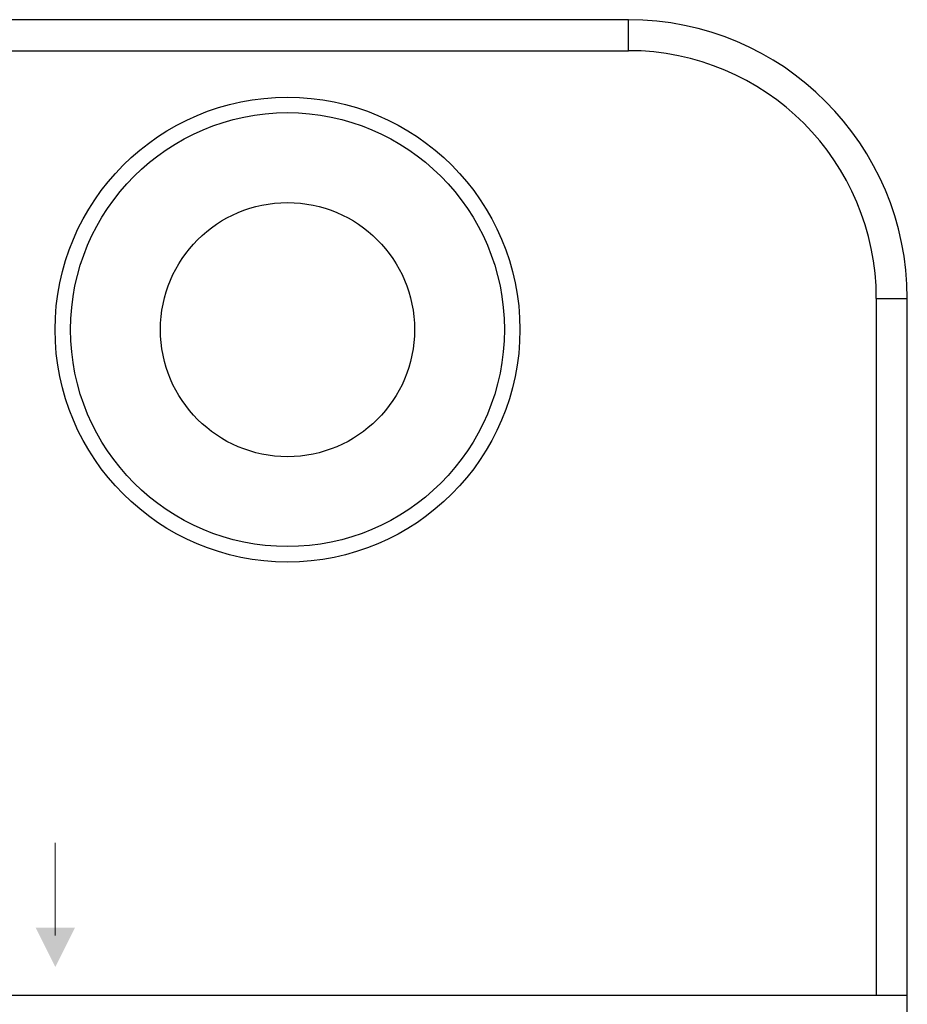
# Model space of a CAD drawing. Header units: millimetres. Extents: x 11 to 237, y 9 to 126.
# Tile 8 of 13: x 101 to 129, y 94 to 126. Entities that reach past the tile are written whole.
import ezdxf

# ---------------------------------------------------------------- set-up
doc = ezdxf.new("R2010")
doc.units = ezdxf.units.MM
doc.layers.add('View', color=7, linetype='Continuous')

msp = doc.modelspace()

# ---------------------------------------------------------------- hatches: boundary and pattern name
at = {"true_color": 0x000000, "transparency": 33554687}
msp.add_hatch(color=18, dxfattribs=at).paths.add_polyline_path([(101.2, 96.379), (102.47, 96.379), (101.835, 95.109)], flags=0)

# ---------------------------------------------------------------- linework, layer by layer
at = {"color": 18, "linetype": 'Continuous', "lineweight": 20, "true_color": 0x000000}
msp.add_lwpolyline([(101.835, 96.125), (101.835, 99.112)], dxfattribs=at)
at = {"layer": 'View', "color": 18, "linetype": 'Continuous', "lineweight": 25, "true_color": 0x000000}
for points in [[(120.327, 125.674), (58.327, 125.674)], [(120.327, 124.674), (120.327, 125.674)], [(58.327, 124.674), (120.327, 124.674)], [(128.327, 116.674), (128.327, 94.199)], [(128.327, 116.674), (129.327, 116.674)], [(129.327, 94.199), (129.327, 116.674)], [(50.327, 94.199), (128.327, 94.199)], [(128.327, 94.199), (129.327, 94.199)], [(129.327, 93.613), (129.327, 94.046), (129.327, 94.199)]]:
    msp.add_lwpolyline(points, dxfattribs=at)
for points in [[(129.327, 116.674), (129.327, 121.644), (125.297, 125.674), (120.327, 125.674)], [(128.327, 116.674), (128.327, 121.092), (124.745, 124.674), (120.327, 124.674)]]:
    msp.add_open_spline(points, degree=3, dxfattribs=at)
for points in [[(109.327, 108.174), (113.466, 108.174), (116.827, 111.534), (116.827, 115.674), (116.827, 119.813), (113.466, 123.174), (109.327, 123.174), (105.187, 123.174), (101.827, 119.813), (101.827, 115.674), (101.827, 111.534), (105.187, 108.174), (109.327, 108.174)], [(109.327, 108.674), (113.19, 108.674), (116.327, 111.81), (116.327, 115.674), (116.327, 119.537), (113.19, 122.674), (109.327, 122.674), (105.463, 122.674), (102.327, 119.537), (102.327, 115.674), (102.327, 111.81), (105.463, 108.674), (109.327, 108.674)], [(109.327, 111.574), (111.59, 111.574), (113.427, 113.411), (113.427, 115.674), (113.427, 117.936), (111.59, 119.774), (109.327, 119.774), (107.064, 119.774), (105.227, 117.936), (105.227, 115.674), (105.227, 113.411), (107.064, 111.574), (109.327, 111.574)]]:
    msp.add_open_spline(points, degree=3, knots=[0, 0, 0, 0, 1, 1, 1, 2, 2, 2, 3, 3, 3, 4, 4, 4, 4], dxfattribs=at)

doc.saveas('drawing.dxf')
